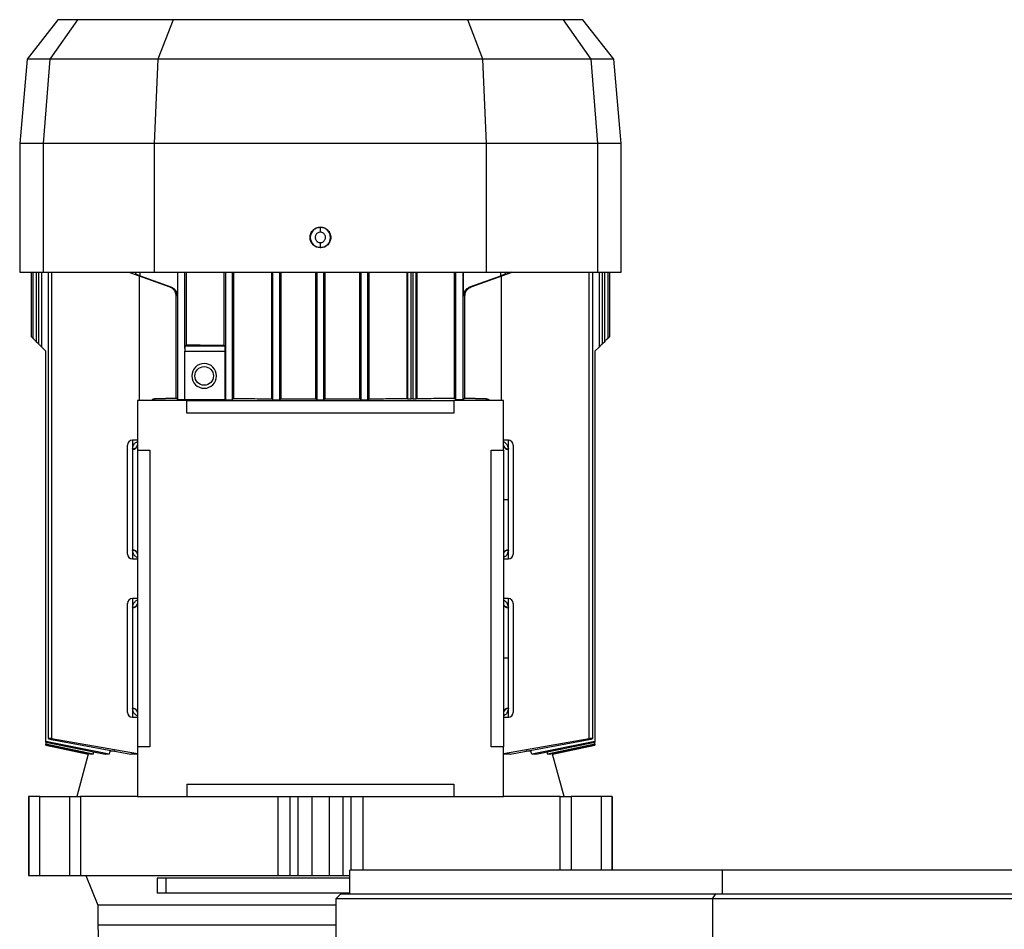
# Model space of a CAD drawing. Header units: millimetres. Extents: x 0 to 420, y 0 to 297.
# Tile 33 of 35: x 273 to 283, y 241 to 250. Entities that reach past the tile are written whole.
import ezdxf

# ---------------------------------------------------------------- set-up
doc = ezdxf.new("R2010")
doc.units = ezdxf.units.MM

msp = doc.modelspace()

# ---------------------------------------------------------------- linework, layer by layer
at = {"color": 7, "linetype": 'Continuous', "lineweight": 25}
for p, q in [((273.46925, 250.07829), (273.15793, 249.67981)), ((273.6689, 250.07829), (273.38844, 249.67981)), ((273.6689, 250.07829), (273.46925, 250.07829)), ((274.63418, 250.07829), (273.6689, 250.07829)), ((274.63418, 250.07829), (274.48113, 249.67981)), ((276.12343, 250.07829), (274.63418, 250.07829)), ((277.61268, 250.07829), (276.12343, 250.07829)), ((277.76573, 249.67981), (277.61268, 250.07829)), ((278.57795, 250.07829), (277.61268, 250.07829)), ((278.57795, 250.07829), (278.85841, 249.67981)), ((278.77761, 250.07829), (278.57795, 250.07829)), ((279.08893, 249.67981), (278.77761, 250.07829)), ((273.15793, 249.67981), (273.08343, 248.82829)), ((273.38844, 249.67981), (273.15793, 249.67981)), ((273.38844, 249.67981), (273.32149, 248.82829)), ((274.48113, 249.67981), (273.38844, 249.67981)), ((274.48113, 249.67981), (274.44442, 248.82829)), ((277.76573, 249.67981), (274.48113, 249.67981)), ((277.80244, 248.82829), (277.76573, 249.67981)), ((278.85841, 249.67981), (277.76573, 249.67981)), ((278.85841, 249.67981), (278.92537, 248.82829)), ((279.08893, 249.67981), (278.85841, 249.67981)), ((279.16343, 248.82829), (279.08893, 249.67981)), ((273.08343, 248.82829), (273.08343, 247.52829)), ((273.32149, 248.82829), (273.08343, 248.82829)), ((274.44442, 248.82829), (273.32149, 248.82829)), ((273.32149, 248.82829), (273.32149, 247.52829)), ((274.44442, 248.82829), (274.44442, 247.52829)), ((277.80244, 248.82829), (274.44442, 248.82829)), ((277.80244, 247.52829), (277.80244, 248.82829)), ((278.92537, 248.82829), (277.80244, 248.82829)), ((278.92537, 248.82829), (278.92537, 247.52829)), ((279.16343, 248.82829), (278.92537, 248.82829)), ((279.16343, 247.52829), (279.16343, 248.82829)), ((276.12343, 247.98255), (276.12343, 247.98038)), ((276.12343, 247.7762), (276.12343, 247.77404)), ((273.08343, 247.52829), (273.32149, 247.52829)), ((273.19843, 247.52829), (273.19843, 246.87829)), ((273.21548, 247.52829), (273.21548, 246.86124)), ((273.24979, 247.52829), (273.24979, 246.82693)), ((273.27247, 247.52829), (273.27247, 246.80425)), ((273.30678, 246.76994), (273.30678, 247.52829)), ((273.32149, 247.52829), (274.44442, 247.52829)), ((273.37072, 247.52829), (273.37072, 242.81487)), ((273.40503, 247.52829), (273.40503, 242.81191)), ((274.18509, 247.52829), (274.60002, 247.37724)), ((274.18724, 247.52829), (274.60249, 247.37724)), ((274.25334, 247.52829), (274.25334, 247.50728)), ((274.29272, 247.48911), (274.29272, 246.22829)), ((274.2999, 247.49067), (274.2999, 247.52829)), ((274.2999, 247.49067), (274.61174, 247.37724)), ((274.2999, 247.48999), (274.60963, 247.37724)), ((274.44442, 247.52829), (277.80244, 247.52829)), ((274.67757, 247.52829), (274.67757, 247.28327)), ((274.68344, 246.24019), (274.68344, 247.52829)), ((274.75342, 246.75399), (274.75342, 247.52829)), ((274.76933, 246.79255), (274.76933, 247.52829)), ((275.14991, 246.78872), (275.14991, 247.52829)), ((275.16344, 247.52829), (275.16344, 246.23847)), ((275.23342, 246.23847), (275.23342, 247.52829)), ((275.24613, 247.52829), (275.24613, 246.24977)), ((275.63193, 246.24771), (275.63193, 247.52829)), ((275.64344, 246.23748), (275.64344, 247.52829)), ((275.71342, 246.23748), (275.71342, 247.52829)), ((275.72457, 247.52829), (275.72457, 246.24739)), ((276.07761, 246.2468), (276.07761, 247.52829)), ((276.08844, 247.52829), (276.08844, 246.23718)), ((276.15842, 246.23718), (276.15842, 247.52829)), ((276.16925, 247.52829), (276.16925, 246.2468)), ((276.52228, 246.24739), (276.52228, 247.52829)), ((276.53344, 247.52829), (276.53344, 246.23748)), ((276.60342, 246.23748), (276.60342, 247.52829)), ((276.61493, 246.24771), (276.61493, 247.52829)), ((277.00072, 246.24977), (277.00072, 247.52829)), ((277.00458, 247.52829), (277.00458, 246.24635)), ((277.03957, 246.24575), (277.03957, 247.52829)), ((277.05728, 247.52829), (277.05728, 246.24575)), ((277.09228, 246.24635), (277.09228, 247.52829)), ((277.09695, 247.52829), (277.09695, 246.2505)), ((277.47753, 246.25433), (277.47753, 247.52829)), ((277.49344, 246.24019), (277.49344, 247.52829)), ((277.56342, 247.52829), (277.56342, 246.24019)), ((277.56928, 247.28327), (277.56928, 247.52829)), ((277.63512, 247.37724), (277.94695, 247.49067)), ((277.63722, 247.37724), (277.94695, 247.48999)), ((278.05961, 247.52829), (277.64436, 247.37724)), ((277.64683, 247.37724), (278.06176, 247.52829)), ((277.80244, 247.52829), (278.92537, 247.52829)), ((277.94695, 247.49067), (277.94695, 247.52829)), ((277.95414, 246.22829), (277.95414, 247.48911)), ((277.99352, 247.50728), (277.99352, 247.52829)), ((278.84183, 242.81191), (278.84183, 247.52829)), ((278.87614, 242.81486), (278.87614, 247.52829)), ((278.92537, 247.52829), (279.16343, 247.52829)), ((278.94007, 247.52829), (278.94007, 246.76994)), ((278.97439, 246.80425), (278.97439, 247.52829)), ((278.99706, 246.82693), (278.99706, 247.52829)), ((279.03138, 246.86124), (279.03138, 247.52829)), ((279.04843, 246.87829), (279.04843, 247.52829)), ((274.60249, 247.37724), (274.60002, 247.37724)), ((274.60963, 247.37724), (274.61174, 247.37724)), ((277.63512, 247.37724), (277.63722, 247.37724)), ((277.64683, 247.37724), (277.64436, 247.37724)), ((274.666, 246.25429), (274.666, 247.28327)), ((274.66833, 247.28327), (274.666, 247.28327)), ((274.67757, 247.28327), (274.67542, 247.28327)), ((277.57144, 247.28327), (277.56928, 247.28327)), ((277.58085, 247.28327), (277.57853, 247.28327)), ((277.58085, 247.28327), (277.58085, 246.25429)), ((279.03138, 246.86124), (279.04843, 246.87829)), ((273.24979, 246.82693), (273.27247, 246.80425)), ((273.30678, 246.76994), (273.34843, 246.72829)), ((274.75426, 246.77915), (274.76933, 246.79255)), ((275.16067, 246.77915), (274.75426, 246.77915)), ((275.16067, 246.77915), (275.14991, 246.78872)), ((278.89843, 246.72829), (278.94007, 246.76994)), ((278.97439, 246.80425), (278.99706, 246.82693)), ((273.34843, 242.78224), (273.34843, 246.72829)), ((274.75266, 246.24007), (274.75266, 246.72916)), ((274.75266, 246.72916), (275.16164, 246.72916)), ((275.16164, 246.24007), (275.16164, 246.72916)), ((278.89843, 246.72829), (278.89843, 242.78224)), ((274.66749, 246.25433), (274.44638, 246.24765)), ((274.44843, 246.24768), (274.66755, 246.25431)), ((274.44843, 246.23622), (274.44843, 246.24768)), ((274.66755, 246.25431), (274.68344, 246.24019)), ((275.24613, 246.24977), (275.23342, 246.23847)), ((275.63193, 246.24771), (275.64344, 246.23748)), ((275.72457, 246.24739), (275.71342, 246.23748)), ((275.72457, 246.24739), (276.07761, 246.2468)), ((276.08844, 246.23718), (276.07761, 246.2468)), ((276.16925, 246.2468), (276.15842, 246.23718)), ((276.16925, 246.2468), (276.52228, 246.24739)), ((276.53344, 246.23748), (276.52228, 246.24739)), ((276.60342, 246.23748), (276.61493, 246.24771)), ((277.00458, 246.24635), (277.00072, 246.24977)), ((277.09695, 246.2505), (277.09228, 246.24635)), ((277.47753, 246.25433), (277.49344, 246.24019)), ((277.56342, 246.24019), (277.5793, 246.25431)), ((277.5793, 246.25431), (277.79843, 246.24768)), ((277.80048, 246.24765), (277.57937, 246.25433)), ((277.79843, 246.24768), (277.79843, 246.23622)), ((274.27343, 246.22829), (274.27343, 245.72829)), ((274.77343, 246.22829), (274.27343, 246.22829)), ((274.32343, 246.23197), (274.30493, 246.22829)), ((274.32343, 246.23197), (274.43503, 246.23534)), ((274.32343, 246.22829), (274.32343, 246.23197)), ((274.75266, 246.24007), (275.16164, 246.24007)), ((274.77343, 246.10329), (274.77343, 246.22829)), ((274.77343, 246.22829), (277.47343, 246.22829)), ((275.16344, 246.23847), (275.16164, 246.24007)), ((277.05728, 246.24575), (277.03957, 246.24575)), ((277.97343, 246.22829), (277.47343, 246.22829)), ((277.47343, 246.22829), (277.47343, 246.10329)), ((277.81183, 246.23534), (277.92343, 246.23197)), ((277.94192, 246.22829), (277.92343, 246.23197)), ((277.92343, 246.23197), (277.92343, 246.22829)), ((277.97343, 245.72829), (277.97343, 246.22829)), ((277.47343, 246.10329), (274.77343, 246.10329)), ((274.27343, 245.82829), (274.22343, 245.82829)), ((274.22343, 245.82829), (274.22343, 245.736)), ((278.02343, 245.82829), (277.97343, 245.82829)), ((278.02343, 245.736), (278.02343, 245.82829)), ((274.22356, 245.74057), (274.22343, 245.736)), ((274.22343, 245.736), (274.22343, 244.72093)), ((274.27343, 245.72829), (274.39843, 245.72829)), ((274.27343, 245.72829), (274.27343, 242.72829)), ((274.39843, 245.72829), (274.39843, 242.72829)), ((277.84843, 245.72829), (277.97343, 245.72829)), ((277.84843, 242.72829), (277.84843, 245.72829)), ((277.97343, 245.72829), (277.97343, 242.72829)), ((278.02343, 245.736), (278.0233, 245.74057)), ((278.02343, 245.22829), (278.02343, 245.736)), ((277.97343, 245.22829), (278.02343, 245.22829)), ((278.02343, 244.72093), (278.02343, 245.22829)), ((274.22343, 244.72093), (274.22358, 244.71602)), ((274.22343, 244.72093), (274.22343, 244.62829)), ((278.02328, 244.71602), (278.02343, 244.72093)), ((278.02343, 244.62829), (278.02343, 244.72093)), ((274.22343, 244.62829), (274.27343, 244.62829)), ((277.97343, 244.62829), (278.02343, 244.62829)), ((274.27343, 244.22829), (274.22343, 244.22829)), ((274.22343, 244.22829), (274.22343, 244.13506)), ((278.02343, 244.22829), (277.97343, 244.22829)), ((278.02343, 244.13506), (278.02343, 244.22829)), ((274.22361, 244.14057), (274.22343, 244.13506)), ((278.02343, 244.13506), (278.02324, 244.14057)), ((278.02343, 243.62829), (278.02343, 244.13506)), ((277.97343, 243.62829), (278.02343, 243.62829)), ((278.02343, 243.12098), (278.02343, 243.62829)), ((274.22343, 243.12098), (274.22358, 243.11602)), ((274.22343, 243.12098), (274.22343, 243.02829)), ((278.02328, 243.11602), (278.02343, 243.12098)), ((278.02343, 243.02829), (278.02343, 243.12098)), ((274.22343, 243.02829), (274.27343, 243.02829)), ((277.97343, 243.02829), (278.02343, 243.02829)), ((273.9871, 242.65704), (273.34843, 242.78224)), ((273.34843, 242.77742), (273.34843, 242.78224)), ((273.34843, 242.77742), (273.94596, 242.65704)), ((273.34843, 242.77742), (273.34843, 242.75671)), ((274.27343, 242.6587), (273.40503, 242.81191)), ((273.40503, 242.80508), (274.20582, 242.65704)), ((278.84183, 242.81191), (277.97343, 242.6587)), ((278.04104, 242.65704), (278.84183, 242.80508)), ((278.89843, 242.78224), (278.25976, 242.65704)), ((278.3009, 242.65704), (278.89843, 242.77742)), ((278.89843, 242.78224), (278.89843, 242.77742)), ((278.89843, 242.75671), (278.89843, 242.77742)), ((273.34842, 242.74788), (273.77581, 242.65704)), ((273.8278, 242.65704), (273.34843, 242.75671)), ((273.34843, 242.75422), (273.34843, 242.75671)), ((273.34843, 242.75422), (273.80997, 242.65704)), ((273.34843, 242.74793), (273.34843, 242.75422)), ((273.77625, 242.65704), (273.34843, 242.74793)), ((273.77806, 242.66376), (273.77625, 242.65704)), ((273.8278, 242.65704), (273.83401, 242.67959)), ((273.99555, 242.68547), (273.9871, 242.65704)), ((273.99555, 242.69591), (273.99555, 242.68547)), ((274.04709, 242.68547), (273.99555, 242.68547)), ((274.27343, 242.72829), (274.27343, 242.22829)), ((274.39843, 242.72829), (274.27343, 242.72829)), ((277.97343, 242.72829), (277.84843, 242.72829)), ((277.97343, 242.22829), (277.97343, 242.72829)), ((278.25131, 242.68547), (278.20105, 242.68547)), ((278.25131, 242.68547), (278.25131, 242.69591)), ((278.25976, 242.65704), (278.25131, 242.68547)), ((278.41285, 242.67959), (278.41905, 242.65704)), ((278.89843, 242.75671), (278.41905, 242.65704)), ((278.43689, 242.65704), (278.89843, 242.75422)), ((278.4706, 242.65704), (278.4688, 242.66376)), ((278.89843, 242.74793), (278.4706, 242.65704)), ((278.47105, 242.65704), (278.89843, 242.74788)), ((278.89843, 242.75671), (278.89843, 242.75422)), ((278.89843, 242.75422), (278.89843, 242.74793)), ((278.89843, 242.74793), (278.89843, 242.74788)), ((273.77581, 242.65704), (273.66093, 242.22829)), ((273.77581, 242.65704), (273.77625, 242.65704)), ((273.8278, 242.65704), (273.80997, 242.65704)), ((273.9871, 242.65704), (273.94596, 242.65704)), ((274.27343, 242.65704), (274.20582, 242.65704)), ((278.04104, 242.65704), (277.97343, 242.65704)), ((278.3009, 242.65704), (278.25976, 242.65704)), ((278.43689, 242.65704), (278.41905, 242.65704)), ((278.4706, 242.65704), (278.47105, 242.65704)), ((278.58593, 242.22829), (278.47105, 242.65704)), ((274.77343, 242.35329), (277.47343, 242.35329)), ((274.77343, 242.35329), (274.77343, 242.22829)), ((277.47343, 242.35329), (277.47343, 242.22829)), ((273.17343, 242.22829), (273.17343, 241.42829)), ((273.17474, 242.22829), (273.17343, 242.22829)), ((273.17474, 242.22829), (273.17474, 241.42829)), ((273.28585, 242.22829), (273.17474, 242.22829)), ((273.28585, 241.42829), (273.28585, 242.22829)), ((273.28585, 242.22829), (273.58961, 242.22829)), ((273.58961, 242.22829), (273.69849, 242.22829)), ((273.58961, 241.42829), (273.58961, 242.22829)), ((273.69849, 242.22829), (273.69849, 241.42829)), ((274.27343, 242.22829), (273.69849, 242.22829)), ((274.27343, 242.22829), (274.77343, 242.22829)), ((274.77343, 242.22829), (277.47343, 242.22829)), ((275.69494, 241.42829), (275.69494, 242.22829)), ((275.81373, 242.22829), (275.81373, 241.42829)), ((275.89512, 242.22829), (275.89512, 241.42829)), ((276.03554, 242.22829), (276.03554, 241.42829)), ((276.21131, 242.22829), (276.21131, 241.42829)), ((276.35173, 241.42829), (276.35173, 242.22829)), ((276.43312, 241.48329), (276.43312, 242.22829)), ((276.55191, 242.22829), (276.55191, 241.48329)), ((277.47343, 242.22829), (277.97343, 242.22829)), ((278.54836, 242.22829), (277.97343, 242.22829)), ((278.54836, 242.22829), (278.65725, 242.22829)), ((278.54836, 241.48329), (278.54836, 242.22829)), ((278.96101, 242.22829), (278.65725, 242.22829)), ((278.65725, 242.22829), (278.65725, 241.48329)), ((279.07212, 242.22829), (278.96101, 242.22829)), ((278.96101, 242.22829), (278.96101, 241.48329)), ((279.07343, 242.22829), (279.07212, 242.22829)), ((279.07212, 242.22829), (279.07212, 241.48329)), ((279.07343, 241.48329), (279.07343, 242.22829)), ((276.42093, 241.24329), (276.42093, 241.48329)), ((280.1868, 241.48329), (276.42093, 241.48329)), ((280.1868, 241.24329), (280.1868, 241.48329)), ((283.36878, 241.48329), (280.1868, 241.48329)), ((273.17343, 241.42829), (273.17474, 241.42829)), ((273.17474, 241.42829), (273.28585, 241.42829)), ((273.28585, 241.42829), (273.58961, 241.42829)), ((273.58961, 241.42829), (273.69849, 241.42829)), ((273.69849, 241.42829), (275.69494, 241.42829)), ((273.75222, 241.42829), (273.87343, 241.12829)), ((274.56333, 241.40363), (274.47313, 241.40363)), ((274.47313, 241.40363), (274.47313, 241.25123)), ((276.42093, 241.40363), (274.56333, 241.40363)), ((274.56333, 241.25123), (274.56333, 241.40363)), ((275.69494, 241.42829), (275.81373, 241.42829)), ((275.81373, 241.42829), (275.89512, 241.42829)), ((275.89512, 241.42829), (276.03554, 241.42829)), ((276.03554, 241.42829), (276.21131, 241.42829)), ((276.21131, 241.42829), (276.35173, 241.42829)), ((276.35173, 241.42829), (276.42093, 241.42829)), ((274.56333, 241.25123), (274.47313, 241.25123)), ((276.42093, 241.25123), (274.56333, 241.25123)), ((276.27843, 241.19329), (276.32843, 241.24329)), ((280.08604, 241.19329), (276.27843, 241.19329)), ((276.27843, 241.19329), (276.27843, 239.84329)), ((276.32843, 241.24329), (280.1214, 241.24329)), ((280.08604, 241.19329), (280.1214, 241.24329)), ((280.08604, 241.19329), (280.08604, 239.84329)), ((283.26802, 241.19329), (280.08604, 241.19329)), ((280.1214, 241.24329), (283.30338, 241.24329)), ((273.87343, 241.12829), (273.87343, 240.92829)), ((276.27843, 241.12829), (273.87343, 241.12829)), ((273.87343, 240.92829), (273.88593, 240.57829)), ((276.27843, 240.92829), (273.87343, 240.92829))]:
    msp.add_line(p, q, dxfattribs=at)
at = {"color": 7, "linetype": 'Continuous', "lineweight": 25, "flags": 128}
msp.add_lwpolyline([(274.43744, 246.23499), (274.43867, 246.23526), (274.44843, 246.23622)], dxfattribs=at)
at = {"color": 7, "linetype": 'Continuous', "lineweight": 25}
msp.add_circle((274.94843, 246.47829), 0.09375, dxfattribs=at)
for centre, radius, start, end in [((276.12343, 247.87829), 0.10209, 90, 270), ((276.12343, 247.87829), 0.10209, 270, 90), ((274.94843, 246.47829), 0.125, 90, 270), ((274.94843, 246.47829), 0.125, 270, 90), ((274.22343, 245.77829), 0.05, 90, 180), ((274.22698, 245.7825), 0.04664, 265.634979, 354.839515), ((278.01943, 245.78697), 0.04656, 188.910588, 274.773994), ((278.01988, 245.7825), 0.04664, 185.160485, 274.365021), ((278.02343, 245.77829), 0.05, 0, 90), ((274.22343, 244.67829), 0.05, 180, 270), ((274.22699, 244.67444), 0.04663, 5.183004, 94.381058), ((278.01987, 244.67444), 0.04663, 85.618942, 174.816996), ((278.02343, 244.67829), 0.05, 270, 0), ((274.22343, 244.17829), 0.05, 90, 180), ((274.22701, 244.18153), 0.04661, 265.591473, 354.778349), ((274.22759, 244.18691), 0.04651, 265.094771, 350.236952), ((278.01985, 244.18153), 0.04661, 185.221651, 274.408527), ((278.02343, 244.17829), 0.05, 0, 90), ((274.22343, 243.07829), 0.05, 180, 270), ((274.22699, 243.07449), 0.04663, 5.186401, 94.383475), ((278.01986, 243.07449), 0.04663, 85.616525, 174.813599), ((278.01936, 243.06964), 0.04654, 85.170502, 170.728805), ((278.02343, 243.07829), 0.05, 270, 0)]:
    msp.add_arc(centre, radius, start, end, dxfattribs=at)
for points, knots in [([(276.12343, 247.77404), (276.10979, 247.7756), (276.08251, 247.77873), (276.04779, 247.80282), (276.02458, 247.83727), (276.01642, 247.87825), (276.02455, 247.91925), (276.04776, 247.95374), (276.0825, 247.97785), (276.10979, 247.98098), (276.12343, 247.98255)], [0, 0, 0, 0, 0.1249015, 0.2498991, 0.3749493, 0.499886, 0.6247558, 0.7500504, 0.8750799, 1, 1, 1, 1]), ([(276.12343, 247.98255), (276.13707, 247.98098), (276.16435, 247.97785), (276.19906, 247.95377), (276.22228, 247.91931), (276.23045, 247.8783), (276.22229, 247.83728), (276.19907, 247.80282), (276.16435, 247.77873), (276.13707, 247.7756), (276.12343, 247.77404)], [0, 0, 0, 0, 0.1249466, 0.2498886, 0.3748784, 0.4999711, 0.625097, 0.7501088, 0.8750589, 1, 1, 1, 1]), ([(276.12343, 247.93043), (276.12343, 247.93733), (276.12343, 247.95166), (276.12343, 247.96815), (276.12343, 247.97811), (276.12343, 247.97964), (276.12343, 247.98038)], [0, 0, 0, 0, 0.27080755, 0.56228828, 0.78919063, 1, 1, 1, 1]), ([(276.12343, 247.93043), (276.1185, 247.93002), (276.10734, 247.92909), (276.09381, 247.92203), (276.08364, 247.91262), (276.07689, 247.90284), (276.07236, 247.89113), (276.07075, 247.87829), (276.07236, 247.86545), (276.07689, 247.85374), (276.08364, 247.84396), (276.09381, 247.83455), (276.10734, 247.82749), (276.1185, 247.82657), (276.12343, 247.82616)], [0, 0, 0, 0, 0.0903184, 0.2045632, 0.2714199, 0.3439362, 0.4207855, 0.5, 0.5792145, 0.6560638, 0.7285801, 0.7954368, 0.9096816, 1, 1, 1, 1]), ([(276.12343, 247.82616), (276.12836, 247.82657), (276.13952, 247.82749), (276.15305, 247.83455), (276.16322, 247.84396), (276.16997, 247.85374), (276.1745, 247.86545), (276.1761, 247.87829), (276.1745, 247.89113), (276.16997, 247.90284), (276.16322, 247.91262), (276.15305, 247.92203), (276.13952, 247.92909), (276.12836, 247.93002), (276.12343, 247.93043)], [0, 0, 0, 0, 0.0903184, 0.2045632, 0.2714199, 0.3439362, 0.4207855, 0.5, 0.5792145, 0.6560638, 0.7285801, 0.7954368, 0.9096816, 1, 1, 1, 1]), ([(276.12343, 247.7762), (276.12343, 247.77734), (276.12343, 247.7797), (276.12343, 247.79322), (276.12343, 247.80967), (276.12343, 247.8208), (276.12343, 247.82616)], [0, 0, 0, 0, 0.2708076, 0.5622883, 0.7891906, 1, 1, 1, 1]), ([(274.2999, 247.48999), (274.2938, 247.49222), (274.28168, 247.49664), (274.26623, 247.50234), (274.25748, 247.50562), (274.25394, 247.50699), (274.25304, 247.50739), (274.25394, 247.50713), (274.25748, 247.50592), (274.26622, 247.50283), (274.28169, 247.49728), (274.2938, 247.49289), (274.2999, 247.49067)], [0, 0, 0, 0, 0.1284617, 0.2549097, 0.3784252, 0.439997, 0.500402, 0.5608514, 0.622262, 0.7454942, 0.8716611, 1, 1, 1, 1]), ([(277.94695, 247.49067), (277.95306, 247.49289), (277.96517, 247.49728), (277.98063, 247.50283), (277.98938, 247.50592), (277.99292, 247.50713), (277.99382, 247.50739), (277.99292, 247.50699), (277.98938, 247.50562), (277.98063, 247.50234), (277.96518, 247.49664), (277.95306, 247.49222), (277.94695, 247.48999)], [0, 0, 0, 0, 0.1283389, 0.2545058, 0.377738, 0.43914, 0.499598, 0.5599944, 0.6215748, 0.7450903, 0.8715383, 1, 1, 1, 1]), ([(274.66833, 247.28327), (274.66746, 247.2933), (274.66568, 247.31367), (274.65178, 247.3407), (274.63089, 247.36379), (274.61237, 247.37256), (274.60249, 247.37724)], [0, 0, 0, 0, 0.2459352, 0.4999131, 0.7333574, 1, 1, 1, 1]), ([(274.61174, 247.37724), (274.62161, 247.37256), (274.64013, 247.36379), (274.66103, 247.3407), (274.67492, 247.31367), (274.6767, 247.2933), (274.67757, 247.28327)], [0, 0, 0, 0, 0.2666426, 0.5000869, 0.7540648, 1, 1, 1, 1]), ([(277.56928, 247.28327), (277.57016, 247.2933), (277.57193, 247.31367), (277.58583, 247.3407), (277.60673, 247.36379), (277.62525, 247.37256), (277.63512, 247.37724)], [0, 0, 0, 0, 0.245939, 0.4999131, 0.7333691, 1, 1, 1, 1]), ([(277.64436, 247.37724), (277.63449, 247.37256), (277.61597, 247.36379), (277.59507, 247.3407), (277.58118, 247.31367), (277.5794, 247.2933), (277.57853, 247.28327)], [0, 0, 0, 0, 0.2666309, 0.5000869, 0.754061, 1, 1, 1, 1]), ([(274.666, 247.28327), (274.66542, 247.29175), (274.66425, 247.30868), (274.65739, 247.32322), (274.65397, 247.33048)], [0, 0, 0, 0, 0.5007329, 1, 1, 1, 1]), ([(277.59289, 247.33048), (277.58945, 247.32319), (277.5826, 247.30864), (277.58143, 247.29171), (277.58085, 247.28327)], [0, 0, 0, 0, 0.5015239, 1, 1, 1, 1]), ([(273.19843, 246.87829), (273.19856, 246.87816), (273.19882, 246.87789), (273.20089, 246.87583), (273.20411, 246.87261), (273.2088, 246.86792), (273.21304, 246.86368), (273.21548, 246.86124)], [0, 0, 0, 0, 0.1674057, 0.3429592, 0.5239404, 0.7259975, 1, 1, 1, 1]), ([(273.21548, 246.86124), (273.21561, 246.86111), (273.21587, 246.86084), (273.21795, 246.85878), (273.22115, 246.85557), (273.22706, 246.84966), (273.23676, 246.83996), (273.24534, 246.83138), (273.24979, 246.82693)], [0, 0, 0, 0, 0.1029918, 0.2109849, 0.3223228, 0.4466264, 0.7128265, 1, 1, 1, 1]), ([(278.99706, 246.82693), (279.00152, 246.83138), (279.0101, 246.83996), (279.01979, 246.84966), (279.02571, 246.85557), (279.02891, 246.85877), (279.03098, 246.86084), (279.03125, 246.86111), (279.03138, 246.86124)], [0, 0, 0, 0, 0.2871734, 0.5533736, 0.6776534, 0.7890149, 0.8969926, 1, 1, 1, 1]), ([(273.27247, 246.80425), (273.2726, 246.80412), (273.27286, 246.80385), (273.27494, 246.80179), (273.27814, 246.79858), (273.28405, 246.79267), (273.29375, 246.78297), (273.30233, 246.77439), (273.30678, 246.76994)], [0, 0, 0, 0, 0.1029863, 0.2109851, 0.3223229, 0.4466264, 0.7128266, 1, 1, 1, 1]), ([(274.75342, 246.75399), (274.75326, 246.75008), (274.75295, 246.74224), (274.75276, 246.73353), (274.75266, 246.72916)], [0, 0, 0, 0, 0.4980589, 1, 1, 1, 1]), ([(274.75426, 246.77915), (274.75416, 246.77858), (274.75396, 246.77751), (274.75373, 246.77087), (274.75354, 246.76295), (274.75346, 246.7568), (274.75342, 246.75399)], [0, 0, 0, 0, 0.3052483, 0.573727, 0.8053386, 1, 1, 1, 1]), ([(274.76933, 246.79255), (274.83074, 246.79182), (274.95245, 246.79039), (275.08449, 246.78927), (275.14991, 246.78872)], [0, 0, 0, 0, 0.5045202, 1, 1, 1, 1]), ([(275.16164, 246.72916), (275.16162, 246.73545), (275.16159, 246.74839), (275.16139, 246.76419), (275.16113, 246.77343), (275.16089, 246.77816), (275.16075, 246.77881), (275.16067, 246.77915)], [0, 0, 0, 0, 0.2429903, 0.499176, 0.7111659, 0.8460808, 1, 1, 1, 1]), ([(278.94007, 246.76994), (278.94453, 246.77439), (278.95311, 246.78297), (278.9628, 246.79267), (278.96872, 246.79858), (278.97192, 246.80178), (278.97399, 246.80385), (278.97426, 246.80412), (278.97439, 246.80425)], [0, 0, 0, 0, 0.2871734, 0.5533736, 0.6776534, 0.789015, 0.8969926, 1, 1, 1, 1]), ([(278.94007, 246.76994), (278.94453, 246.77439), (278.95311, 246.78297), (278.9628, 246.79267), (278.96872, 246.79858), (278.97192, 246.80178), (278.97399, 246.80385), (278.97426, 246.80412), (278.97439, 246.80425)], [0, 0, 0, 0, 0.2871734, 0.5533736, 0.6776534, 0.789015, 0.8969926, 1, 1, 1, 1]), ([(274.42256, 246.23937), (274.42474, 246.24102), (274.43219, 246.24662), (274.44171, 246.24724), (274.44843, 246.24768)], [0, 0, 0, 0, 0.2934967, 1, 1, 1, 1]), ([(275.24613, 246.24977), (275.30944, 246.24935), (275.43548, 246.24852), (275.56664, 246.24798), (275.63193, 246.24771)], [0, 0, 0, 0, 0.5022112, 1, 1, 1, 1]), ([(276.61493, 246.24771), (276.68022, 246.24798), (276.81138, 246.24852), (276.93742, 246.24935), (277.00072, 246.24977)], [0, 0, 0, 0, 0.4977888, 1, 1, 1, 1]), ([(277.00458, 246.24635), (277.00482, 246.2463), (277.00528, 246.24621), (277.0086, 246.24606), (277.01508, 246.2459), (277.02613, 246.24577), (277.03517, 246.24576), (277.03957, 246.24575)], [0, 0, 0, 0, 0.1537265, 0.2885754, 0.5008143, 0.7569643, 1, 1, 1, 1]), ([(277.05728, 246.24575), (277.06169, 246.24576), (277.07073, 246.24577), (277.08178, 246.2459), (277.08825, 246.24606), (277.09157, 246.24621), (277.09203, 246.2463), (277.09228, 246.24635)], [0, 0, 0, 0, 0.2430174, 0.4991856, 0.7113962, 0.8462522, 1, 1, 1, 1]), ([(277.09695, 246.2505), (277.16237, 246.25105), (277.2944, 246.25217), (277.41612, 246.25361), (277.47753, 246.25433)], [0, 0, 0, 0, 0.4954798, 1, 1, 1, 1]), ([(277.79843, 246.24768), (277.80507, 246.24705), (277.8173, 246.24588), (277.82685, 246.23825), (277.83121, 246.23476)], [0, 0, 0, 0, 0.543126, 1, 1, 1, 1]), ([(274.43503, 246.23534), (274.43891, 246.23548), (274.44667, 246.23576), (274.44784, 246.23606), (274.44843, 246.23622)], [0, 0, 0, 0, 0.4999951, 1, 1, 1, 1]), ([(274.68344, 246.24019), (274.68365, 246.24014), (274.68407, 246.24006), (274.68701, 246.23992), (274.69277, 246.23977), (274.7027, 246.23964), (274.71509, 246.23958), (274.72788, 246.2396), (274.73913, 246.23969), (274.74844, 246.23986), (274.75117, 246.24), (274.75266, 246.24007)], [0, 0, 0, 0, 0.0769353, 0.1443985, 0.250545, 0.3791883, 0.5003691, 0.6231845, 0.7501912, 0.8633824, 1, 1, 1, 1]), ([(275.16344, 246.23847), (275.16368, 246.23843), (275.16414, 246.23834), (275.16746, 246.23819), (275.17393, 246.23803), (275.18499, 246.23791), (275.19843, 246.23786), (275.21187, 246.23791), (275.22292, 246.23803), (275.2294, 246.23819), (275.23272, 246.23834), (275.23318, 246.23843), (275.23342, 246.23847)], [0, 0, 0, 0, 0.0768663, 0.1442918, 0.2504072, 0.3784834, 0.5, 0.6214988, 0.7495927, 0.8556948, 0.9231236, 1, 1, 1, 1]), ([(275.64344, 246.23748), (275.64368, 246.23743), (275.64414, 246.23734), (275.64746, 246.2372), (275.65393, 246.23704), (275.66499, 246.23691), (275.67843, 246.23687), (275.69187, 246.23691), (275.70292, 246.23704), (275.7094, 246.2372), (275.71272, 246.23734), (275.71318, 246.23743), (275.71342, 246.23748)], [0, 0, 0, 0, 0.07686631, 0.14429177, 0.25040717, 0.37848469, 0.49999998, 0.62149881, 0.74959276, 0.85569685, 0.92312516, 1, 1, 1, 1]), ([(276.08844, 246.23718), (276.08868, 246.23713), (276.08914, 246.23704), (276.09246, 246.2369), (276.09893, 246.23674), (276.10999, 246.23662), (276.12343, 246.23657), (276.13687, 246.23662), (276.14792, 246.23674), (276.1544, 246.2369), (276.15772, 246.23704), (276.15818, 246.23713), (276.15842, 246.23718)], [0, 0, 0, 0, 0.0768663, 0.1442918, 0.2504072, 0.3784843, 0.5, 0.6214988, 0.7495928, 0.8556962, 0.9231247, 1, 1, 1, 1]), ([(276.53344, 246.23748), (276.53368, 246.23743), (276.53414, 246.23734), (276.53746, 246.2372), (276.54393, 246.23704), (276.55499, 246.23691), (276.56843, 246.23687), (276.58187, 246.23691), (276.59292, 246.23704), (276.5994, 246.2372), (276.60272, 246.23734), (276.60318, 246.23743), (276.60342, 246.23748)], [0, 0, 0, 0, 0.0768663, 0.1442918, 0.2504072, 0.3784847, 0.5, 0.6214988, 0.7495928, 0.8556968, 0.9231252, 1, 1, 1, 1]), ([(277.49344, 246.24019), (277.49368, 246.24014), (277.49414, 246.24005), (277.49746, 246.23991), (277.50393, 246.23974), (277.51499, 246.23962), (277.52843, 246.23958), (277.54187, 246.23962), (277.55292, 246.23974), (277.5594, 246.23991), (277.56272, 246.24005), (277.56318, 246.24014), (277.56342, 246.24019)], [0, 0, 0, 0, 0.0768663, 0.1442918, 0.2504072, 0.3784838, 0.5, 0.6214988, 0.7495927, 0.8556954, 0.9231241, 1, 1, 1, 1]), ([(277.79843, 246.23622), (277.79902, 246.23606), (277.80019, 246.23576), (277.80795, 246.23548), (277.81183, 246.23534)], [0, 0, 0, 0, 0.5000049, 1, 1, 1, 1]), ([(274.22356, 245.74057), (274.22647, 245.7541), (274.2323, 245.78117), (274.25314, 245.8044), (274.26835, 245.8118), (274.27343, 245.81427)], [0, 0, 0, 0, 0.3998514, 0.79963, 1, 1, 1, 1]), ([(274.22356, 245.74057), (274.22968, 245.74105), (274.24242, 245.74204), (274.25896, 245.75121), (274.27066, 245.76476), (274.27257, 245.77555), (274.27349, 245.78074)], [0, 0, 0, 0, 0.2406551, 0.5, 0.7593449, 1, 1, 1, 1]), ([(277.97343, 245.81571), (277.97396, 245.81548), (277.97935, 245.81312), (277.98921, 245.80589), (278.00179, 245.79407), (278.01648, 245.7743), (278.02055, 245.75418), (278.0233, 245.74057)], [0, 0, 0, 0, 0.0203523, 0.207931, 0.4164794, 0.6051565, 1, 1, 1, 1]), ([(274.2735, 244.67603), (274.27256, 244.68121), (274.27061, 244.69197), (274.25891, 244.70546), (274.2424, 244.71457), (274.22969, 244.71555), (274.22358, 244.71602)], [0, 0, 0, 0, 0.24069659, 0.5, 0.75930341, 1, 1, 1, 1]), ([(274.27343, 244.64138), (274.27211, 244.64199), (274.26599, 244.64484), (274.25168, 244.65575), (274.23163, 244.67681), (274.22626, 244.70297), (274.22358, 244.71602)], [0, 0, 0, 0, 0.050933, 0.2361089, 0.6188758, 1, 1, 1, 1]), ([(278.02328, 244.71602), (278.01717, 244.71555), (278.00446, 244.71457), (277.98795, 244.70546), (277.97624, 244.69197), (277.97429, 244.68121), (277.97336, 244.67603)], [0, 0, 0, 0, 0.2406966, 0.5, 0.7593034, 1, 1, 1, 1]), ([(278.02328, 244.71602), (278.02052, 244.703), (278.01501, 244.67706), (277.99472, 244.65361), (277.97925, 244.64556), (277.97343, 244.64254)], [0, 0, 0, 0, 0.385769, 0.7691325, 1, 1, 1, 1]), ([(274.22361, 244.14057), (274.22625, 244.15323), (274.2315, 244.17846), (274.2507, 244.1993), (274.26499, 244.21046), (274.27158, 244.21366), (274.27343, 244.21456)], [0, 0, 0, 0, 0.3744387, 0.7462677, 0.9290471, 1, 1, 1, 1]), ([(277.97334, 244.18022), (277.9743, 244.17506), (277.97631, 244.16436), (277.98802, 244.15099), (278.00449, 244.14197), (278.01715, 244.14102), (278.02324, 244.14057)], [0, 0, 0, 0, 0.2407676, 0.5, 0.7592324, 1, 1, 1, 1]), ([(277.97343, 244.21434), (277.97973, 244.21062), (277.99527, 244.20144), (278.01531, 244.1781), (278.0206, 244.15306), (278.02324, 244.14057)], [0, 0, 0, 0, 0.2549274, 0.6281941, 1, 1, 1, 1]), ([(274.2735, 243.07606), (274.27256, 243.08124), (274.27061, 243.09199), (274.25891, 243.10547), (274.24239, 243.11457), (274.22969, 243.11555), (274.22358, 243.11602)], [0, 0, 0, 0, 0.2407028, 0.5, 0.7592972, 1, 1, 1, 1]), ([(274.27343, 243.04144), (274.27204, 243.04209), (274.26586, 243.04497), (274.25155, 243.05593), (274.2316, 243.07697), (274.22625, 243.10302), (274.22358, 243.11602)], [0, 0, 0, 0, 0.0534057, 0.238455, 0.6200393, 1, 1, 1, 1]), ([(278.02328, 243.11602), (278.02053, 243.10306), (278.01504, 243.07722), (277.99481, 243.05375), (277.9793, 243.04565), (277.97343, 243.04258)], [0, 0, 0, 0, 0.3843684, 0.7667549, 1, 1, 1, 1]), ([(273.40503, 242.81191), (273.40111, 242.8126), (273.39327, 242.81398), (273.38288, 242.81532), (273.37512, 242.8159), (273.37083, 242.81563), (273.37035, 242.81459), (273.3737, 242.81287), (273.38062, 242.81064), (273.39045, 242.80811), (273.39918, 242.80622), (273.40411, 242.80526), (273.40503, 242.80508)], [0, 0, 0, 0, 0.108956, 0.2179819, 0.3253129, 0.4309864, 0.5363406, 0.6427987, 0.7513303, 0.8620826, 0.9742574, 1, 1, 1, 1]), ([(278.84183, 242.80508), (278.84584, 242.80589), (278.85385, 242.8075), (278.86435, 242.81011), (278.87215, 242.81249), (278.87629, 242.81438), (278.87633, 242.81555), (278.8724, 242.81591), (278.86509, 242.81544), (278.85523, 242.8142), (278.84699, 242.81286), (278.84249, 242.81203), (278.84183, 242.81191)], [0, 0, 0, 0, 0.11200154, 0.22398025, 0.33631398, 0.44756919, 0.55664412, 0.66345719, 0.76891449, 0.87443922, 0.98138224, 1, 1, 1, 1])]:
    msp.add_open_spline(points, degree=3, knots=knots, dxfattribs=at)
for points in [[(274.65397, 247.33048), (274.64713, 247.34076), (274.63347, 247.36133), (274.61117, 247.37194), (274.60002, 247.37724)], [(274.60963, 247.37724), (274.6189, 247.37291), (274.63743, 247.36424), (274.65847, 247.34142), (274.67271, 247.31384), (274.67452, 247.29346), (274.67542, 247.28327)], [(277.57144, 247.28327), (277.57234, 247.29346), (277.57414, 247.31384), (277.58839, 247.34142), (277.60943, 247.36424), (277.62796, 247.37291), (277.63722, 247.37724)], [(277.59289, 247.33048), (277.59972, 247.34076), (277.61339, 247.36133), (277.63569, 247.37194), (277.64683, 247.37724)], [(274.17343, 244.67829), (274.17343, 244.68034), (274.17343, 244.68443), (274.17343, 244.71714), (274.17343, 244.76797), (274.17343, 244.83689), (274.17343, 244.92075), (274.17343, 245.01646), (274.17343, 245.1203), (274.17343, 245.22829), (274.17343, 245.33628), (274.17343, 245.44012), (274.17343, 245.53583), (274.17343, 245.61969), (274.17343, 245.68862), (274.17343, 245.73945), (274.17343, 245.77215), (274.17343, 245.77625), (274.17343, 245.77829)], [(278.07343, 245.77829), (278.07343, 245.77625), (278.07343, 245.77215), (278.07343, 245.73945), (278.07343, 245.68862), (278.07343, 245.61969), (278.07343, 245.53583), (278.07343, 245.44012), (278.07343, 245.33628), (278.07343, 245.26429), (278.07343, 245.22829)], [(278.07343, 245.22829), (278.07343, 245.1923), (278.07343, 245.1203), (278.07343, 245.01646), (278.07343, 244.92075), (278.07343, 244.83689), (278.07343, 244.76797), (278.07343, 244.71714), (278.07343, 244.68443), (278.07343, 244.68034), (278.07343, 244.67829)], [(274.17343, 243.07829), (274.17343, 243.08034), (274.17343, 243.08443), (274.17343, 243.11714), (274.17343, 243.16797), (274.17343, 243.23689), (274.17343, 243.32075), (274.17343, 243.41646), (274.17343, 243.5203), (274.17343, 243.62829), (274.17343, 243.73628), (274.17343, 243.84012), (274.17343, 243.93583), (274.17343, 244.01969), (274.17343, 244.08862), (274.17343, 244.13945), (274.17343, 244.17215), (274.17343, 244.17625), (274.17343, 244.17829)], [(278.07343, 244.17829), (278.07343, 244.17625), (278.07343, 244.17215), (278.07343, 244.13945), (278.07343, 244.08862), (278.07343, 244.01969), (278.07343, 243.93583), (278.07343, 243.84012), (278.07343, 243.73628), (278.07343, 243.66429), (278.07343, 243.62829)], [(274.22343, 244.13506), (274.22343, 244.10501), (274.22343, 244.0449), (274.22343, 243.91995), (274.22343, 243.77889), (274.22343, 243.62778), (274.22343, 243.4767), (274.22343, 243.33574), (274.22343, 243.21093), (274.22343, 243.15097), (274.22343, 243.12098)], [(278.07343, 243.62829), (278.07343, 243.5923), (278.07343, 243.5203), (278.07343, 243.41646), (278.07343, 243.32075), (278.07343, 243.23689), (278.07343, 243.16797), (278.07343, 243.11714), (278.07343, 243.08443), (278.07343, 243.08034), (278.07343, 243.07829)]]:
    msp.add_open_spline(points, degree=3, dxfattribs=at)

doc.saveas('drawing.dxf')
